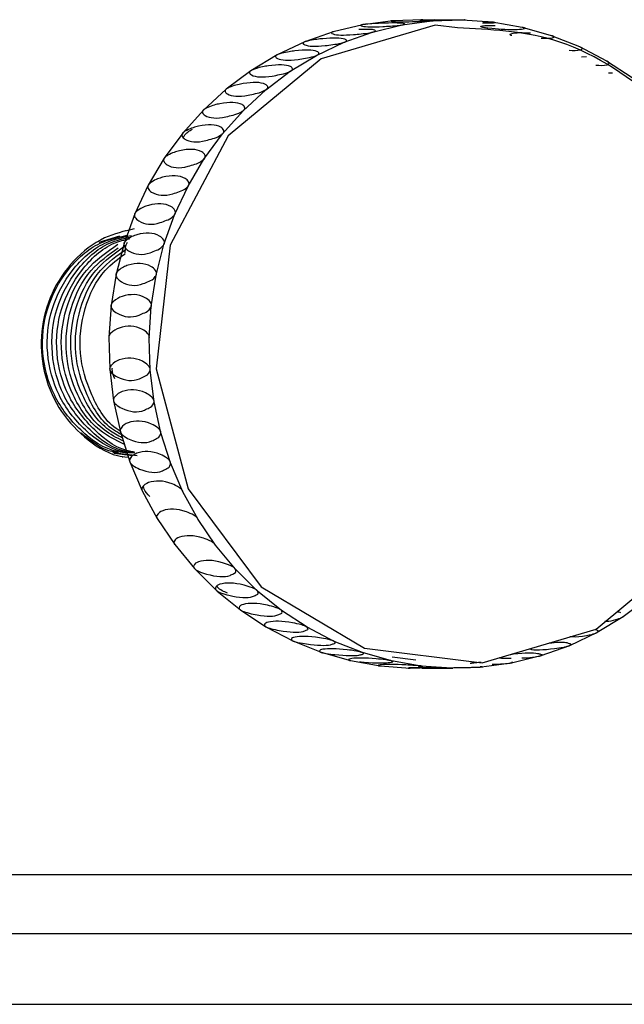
# Model space of a CAD drawing. Header units: millimetres. Extents: x 570 to 981, y 326 to 757.
# Tile 28 of 71: x 903.62 to 908.74, y 421.91 to 430.26. Entities that reach past the tile are written whole.
import ezdxf

# ---------------------------------------------------------------- set-up
doc = ezdxf.new("R2010")
doc.units = ezdxf.units.MM

msp = doc.modelspace()

# ---------------------------------------------------------------- linework, layer by layer
at = {"color": 7, "linetype": 'Continuous', "lineweight": 25}
for p, q in [((906.5231, 430.213), (906.2737, 430.1528)), ((906.7769, 430.2471), (906.5231, 430.213)), ((906.6066, 430.1505), (906.8559, 430.2115)), ((907.0327, 430.2548), (906.7769, 430.2471)), ((906.8559, 430.2115), (907.1096, 430.2464)), ((907.1096, 430.2464), (907.3653, 430.255)), ((907.3653, 430.255), (907.6207, 430.237)), ((907.6207, 430.237), (907.8731, 430.1928)), ((906.2737, 430.1528), (906.031, 430.0671)), ((906.3643, 430.064), (906.6066, 430.1505)), ((907.8731, 430.1928), (908.1202, 430.1227)), ((908.1202, 430.1227), (908.3596, 430.0274)), ((906.031, 430.0671), (905.7975, 429.9568)), ((906.1311, 429.9529), (906.3643, 430.064)), ((905.7975, 429.9568), (905.5753, 429.8228)), ((905.9094, 429.8182), (906.1311, 429.9529)), ((908.3596, 430.0274), (908.589, 429.9077)), ((908.3762, 429.9401), (908.419, 429.942)), ((908.589, 429.9077), (908.8062, 429.765)), ((905.5753, 429.8228), (905.3667, 429.6666)), ((905.7013, 429.6612), (905.9094, 429.8182)), ((908.6068, 429.8035), (908.6394, 429.8052)), ((905.3667, 429.6666), (905.1736, 429.4895)), ((905.5088, 429.4835), (905.7013, 429.6612)), ((905.1736, 429.4895), (904.9979, 429.2933)), ((905.3336, 429.2867), (905.5088, 429.4835)), ((904.9979, 429.2933), (904.8413, 429.0798)), ((905.1777, 429.0728), (905.3336, 429.2867)), ((904.8413, 429.0798), (904.7053, 428.8513)), ((905.0423, 428.8438), (905.1777, 429.0728)), ((904.7053, 428.8513), (904.5912, 428.6097)), ((904.9288, 428.6019), (905.0423, 428.8438)), ((904.5912, 428.6097), (904.5001, 428.3576)), ((904.8384, 428.3494), (904.9288, 428.6019)), ((904.511, 428.4654), (904.506, 428.4654)), ((904.2878, 428.3687), (904.4645, 428.4213)), ((904.5001, 428.3576), (904.4328, 428.0972)), ((904.7719, 428.0888), (904.8384, 428.3494)), ((904.4328, 428.0972), (904.3901, 427.8311)), ((904.7299, 427.8226), (904.7719, 428.0888)), ((904.3901, 427.8311), (904.3723, 427.5619)), ((904.7129, 427.5533), (904.7299, 427.8226)), ((904.3723, 427.5619), (904.3796, 427.2921)), ((904.721, 427.2836), (904.7129, 427.5533)), ((904.3796, 427.2921), (904.412, 427.0244)), ((904.7542, 427.016), (904.721, 427.2836)), ((904.412, 427.0244), (904.469, 426.7613)), ((904.812, 426.7531), (904.7542, 427.016)), ((904.469, 426.7613), (904.5502, 426.5054)), ((904.894, 426.4974), (904.812, 426.7531)), ((904.6115, 426.5562), (904.4044, 426.5821)), ((904.5718, 426.5562), (904.4156, 426.5758)), ((904.4861, 426.5454), (904.4911, 426.5454)), ((904.5502, 426.5054), (904.6548, 426.2592)), ((904.9994, 426.2515), (904.894, 426.4974)), ((904.6548, 426.2592), (904.7818, 426.0249)), ((905.1271, 426.0176), (904.9994, 426.2515)), ((904.7818, 426.0249), (904.9299, 425.8049)), ((905.276, 425.7981), (905.1271, 426.0176)), ((904.9299, 425.8049), (905.0978, 425.6013)), ((905.4445, 425.595), (905.276, 425.7981)), ((905.0978, 425.6013), (905.2904, 425.4101)), ((905.6311, 425.4103), (905.4445, 425.595)), ((905.2904, 425.4101), (905.4864, 425.2506)), ((905.8339, 425.2458), (905.6311, 425.4103)), ((908.9388, 425.3496), (908.7306, 425.1926)), ((905.4864, 425.2506), (905.703, 425.1072)), ((906.0511, 425.1031), (905.8339, 425.2458)), ((908.7306, 425.1926), (908.5089, 425.0579)), ((905.703, 425.1072), (905.932, 424.9869)), ((906.2804, 424.9834), (906.0511, 425.1031)), ((908.5089, 425.0579), (908.2757, 424.9468)), ((905.932, 424.9869), (906.1712, 424.8908)), ((906.5197, 424.8881), (906.2804, 424.9834)), ((908.2757, 424.9468), (908.0333, 424.8603)), ((906.1712, 424.8908), (906.4181, 424.8198)), ((906.7668, 424.818), (906.5197, 424.8881)), ((908.0333, 424.8603), (907.784, 424.7993)), ((906.4181, 424.8198), (906.6704, 424.7748)), ((906.6704, 424.7748), (906.9256, 424.756)), ((907.0192, 424.7738), (906.7668, 424.818)), ((906.9739, 424.8251), (906.7724, 424.8504)), ((907.2745, 424.7558), (907.0192, 424.7738)), ((907.784, 424.7993), (907.5303, 424.7644)), ((907.5303, 424.7644), (907.2745, 424.7558)), ((880.8574, 422.5054), (930.011, 422.5054)), ((880.8574, 421.9054), (930.011, 421.9054))]:
    msp.add_line(p, q, dxfattribs=at)
at = {"color": 8, "linetype": 'Continuous', "lineweight": 25}
for p, q in [((906.9256, 424.756), (907.0094, 424.7585)), ((884.1595, 423.0054), (921.9632, 423.0054))]:
    msp.add_line(p, q, dxfattribs=at)
at = {"color": 8, "linetype": 'Continuous', "lineweight": 25, "flags": 128}
msp.add_lwpolyline([(907.3259, 430.1857), (907.137, 430.2094), (906.1716, 429.9242), (905.3829, 429.2712), (904.8897, 428.3442), (904.7717, 427.2939), (905.043, 426.2759), (905.663, 425.4446), (906.538, 424.9267), (907.535, 424.8015), (908.5013, 425.0878), (909.2897, 425.7418), (909.2897, 425.7418)], dxfattribs=at)
at = {"color": 7, "linetype": 'Continuous', "lineweight": 25}
for points, knots in [([(906.5217, 430.213), (906.5207, 430.2128), (906.5183, 430.2123), (906.5145, 430.2114), (906.5079, 430.2094), (906.5048, 430.2049), (906.5363, 430.1946), (906.6218, 430.1922), (906.7584, 430.2019), (906.8052, 430.2047), (906.8507, 430.2108), (906.8561, 430.2115)], [0, 0, 0, 0, 0.00305, 0.007372, 0.015268, 0.049039, 0.182451, 0.718183, 0.849926, 0.982088, 1, 1, 1, 1]), ([(906.8561, 430.2115), (906.8575, 430.2117), (906.8604, 430.2121), (906.8647, 430.2129), (906.8687, 430.2137), (906.8726, 430.2146), (906.8793, 430.2166), (906.8822, 430.2206), (906.8493, 430.2289), (906.7434, 430.2289), (906.6091, 430.2224), (906.5522, 430.2171), (906.54, 430.2157), (906.5329, 430.2148), (906.5266, 430.2139), (906.5234, 430.2133), (906.5219, 430.213), (906.5217, 430.213)], [0, 0, 0, 0, 0.003996, 0.008036, 0.011493, 0.015793, 0.023727, 0.058284, 0.194798, 0.743421, 0.947931, 0.972934, 0.981981, 0.991717, 0.995601, 0.999526, 1, 1, 1, 1]), ([(906.7755, 430.2471), (906.7745, 430.247), (906.772, 430.2468), (906.7683, 430.2464), (906.7615, 430.2455), (906.758, 430.2434), (906.7888, 430.2381), (906.8741, 430.2368), (907.0115, 430.2418), (907.0585, 430.2433), (907.1044, 430.2461), (907.1098, 430.2464)], [0, 0, 0, 0, 0.00305, 0.007371, 0.015268, 0.049038, 0.18245, 0.718183, 0.849926, 0.982088, 1, 1, 1, 1]), ([(907.1098, 430.2464), (907.1113, 430.2465), (907.1141, 430.2467), (907.1186, 430.2471), (907.1226, 430.2474), (907.1265, 430.2478), (907.1333, 430.2487), (907.1364, 430.2503), (907.1154, 430.2527), (907.0478, 430.2522), (906.9987, 430.2519)], [0, 0, 0, 0, 0.00718, 0.01444, 0.020652, 0.02838, 0.042635, 0.104733, 0.350038, 1, 1, 1, 1]), ([(907.0313, 430.2548), (907.0303, 430.2548), (907.0278, 430.2549), (907.024, 430.255), (907.0172, 430.2552), (907.0137, 430.2554), (907.0442, 430.2553), (907.1295, 430.2552), (907.267, 430.2554), (907.3141, 430.2556), (907.3601, 430.255), (907.3656, 430.255)], [0, 0, 0, 0, 0.003048, 0.00737, 0.015267, 0.049037, 0.182449, 0.718183, 0.849925, 0.982088, 1, 1, 1, 1]), ([(907.3656, 430.255), (907.367, 430.255), (907.3699, 430.2549), (907.3743, 430.2548), (907.3783, 430.2547), (907.3823, 430.2546), (907.3891, 430.2543), (907.3924, 430.2536), (907.3587, 430.2513), (907.2791, 430.2506), (907.1534, 430.2527), (907.1336, 430.2531)], [0, 0, 0, 0, 0.0047221, 0.0094967, 0.0135824, 0.018665, 0.0280405, 0.0688818, 0.2302158, 0.8785907, 1, 1, 1, 1]), ([(907.5388, 430.191), (907.5378, 430.1912), (907.5354, 430.1918), (907.5317, 430.1929), (907.5252, 430.1953), (907.5223, 430.2002), (907.5416, 430.2081), (907.6021, 430.207), (907.6454, 430.2062)], [0, 0, 0, 0, 0.005853, 0.014192, 0.029428, 0.094586, 0.351997, 1, 1, 1, 1]), ([(907.6209, 430.237), (907.6223, 430.2369), (907.6252, 430.2366), (907.6296, 430.2361), (907.6336, 430.2356), (907.6375, 430.235), (907.6443, 430.2335), (907.6472, 430.2304), (907.6305, 430.2251), (907.5755, 430.2259), (907.5388, 430.2265)], [0, 0, 0, 0, 0.008518, 0.01713, 0.024499, 0.033667, 0.050578, 0.124245, 0.41525, 1, 1, 1, 1]), ([(907.5447, 430.2414), (907.5611, 430.241), (907.5804, 430.2404), (907.6154, 430.2375), (907.6209, 430.237)], [0, 0, 0, 0, 0.842928, 1, 1, 1, 1]), ([(906.2723, 430.1528), (906.2713, 430.1525), (906.2689, 430.1518), (906.2653, 430.1504), (906.2589, 430.1473), (906.2563, 430.1405), (906.289, 430.1252), (906.3748, 430.1216), (906.5103, 430.1361), (906.5568, 430.1401), (906.6015, 430.1494), (906.6069, 430.1505)], [0, 0, 0, 0, 0.003055, 0.007377, 0.015273, 0.049043, 0.182455, 0.718185, 0.849926, 0.982088, 1, 1, 1, 1]), ([(906.6069, 430.1505), (906.6082, 430.1508), (906.611, 430.1515), (906.6153, 430.1527), (906.6192, 430.1539), (906.623, 430.1552), (906.6294, 430.1584), (906.6317, 430.1648), (906.609, 430.1757), (906.5406, 430.1735), (906.4906, 430.172)], [0, 0, 0, 0, 0.007081, 0.014241, 0.020367, 0.027989, 0.042047, 0.10329, 0.345214, 1, 1, 1, 1]), ([(909.2897, 425.7418), (909.479, 426.0379), (909.8575, 426.6301), (909.9621, 427.7225), (909.6893, 428.7663), (909.0517, 429.6121), (908.2114, 430.1437), (907.5996, 430.1727), (907.3259, 430.1857)], [0, 0, 0, 0, 0.1720086, 0.34401, 0.5161001, 0.6883702, 0.8605777, 1, 1, 1, 1]), ([(907.8733, 430.1928), (907.8747, 430.1926), (907.8775, 430.192), (907.8819, 430.1911), (907.8858, 430.1901), (907.8896, 430.189), (907.8962, 430.1865), (907.8989, 430.1809), (907.8651, 430.168), (907.7591, 430.1674), (907.6257, 430.1784), (907.5691, 430.1857), (907.557, 430.1875), (907.5499, 430.1887), (907.5437, 430.1899), (907.5406, 430.1906), (907.539, 430.1909), (907.5388, 430.191)], [0, 0, 0, 0, 0.003996, 0.008036, 0.011493, 0.015793, 0.023726, 0.058284, 0.194794, 0.743409, 0.947916, 0.972918, 0.981965, 0.991701, 0.995585, 0.999509, 1, 1, 1, 1]), ([(907.7857, 430.1201), (907.7848, 430.1204), (907.7824, 430.1212), (907.7788, 430.1228), (907.7726, 430.1263), (907.7701, 430.1335), (907.7989, 430.1484), (907.8808, 430.1459), (907.9453, 430.1439)], [0, 0, 0, 0, 0.004473, 0.010856, 0.02252, 0.072401, 0.269457, 1, 1, 1, 1]), ([(908.1204, 430.1227), (908.1218, 430.1223), (908.1245, 430.1216), (908.1288, 430.1202), (908.1326, 430.1189), (908.1363, 430.1172), (908.1426, 430.1136), (908.1445, 430.1057), (908.1262, 430.0933), (908.0715, 430.0953), (908.035, 430.0967)], [0, 0, 0, 0, 0.008526, 0.017147, 0.024525, 0.033702, 0.05063, 0.124374, 0.415682, 1, 1, 1, 1]), ([(906.0297, 430.0671), (906.0287, 430.0667), (906.0264, 430.0657), (906.0229, 430.0639), (906.0169, 430.0597), (906.015, 430.0507), (906.0493, 430.0305), (906.1355, 430.0259), (906.2695, 430.0448), (906.3155, 430.0501), (906.3593, 430.0625), (906.3645, 430.064)], [0, 0, 0, 0, 0.003059, 0.007381, 0.015277, 0.049047, 0.182458, 0.718186, 0.849927, 0.982089, 1, 1, 1, 1]), ([(906.3645, 430.064), (906.3658, 430.0645), (906.3685, 430.0653), (906.3727, 430.0669), (906.3764, 430.0685), (906.38, 430.0704), (906.3862, 430.0746), (906.3879, 430.0834), (906.3525, 430.102), (906.2466, 430.1022), (906.1143, 430.0872), (906.0589, 430.0757), (906.0472, 430.0728), (906.0403, 430.0709), (906.0343, 430.0689), (906.0313, 430.0678), (906.0298, 430.0672), (906.0297, 430.0671)], [0, 0, 0, 0, 0.003996, 0.008036, 0.011493, 0.015794, 0.023727, 0.058285, 0.194799, 0.743428, 0.94794, 0.972943, 0.98199, 0.991726, 0.99561, 0.999534, 1, 1, 1, 1]), ([(905.7962, 429.9568), (905.7952, 429.9563), (905.793, 429.955), (905.7897, 429.9528), (905.7841, 429.9476), (905.7832, 429.9364), (905.8196, 429.9116), (905.9063, 429.9059), (906.0383, 429.9292), (906.0838, 429.9356), (906.1262, 429.9511), (906.1313, 429.9529)], [0, 0, 0, 0, 0.003063, 0.007385, 0.015282, 0.049052, 0.182462, 0.718187, 0.849928, 0.982089, 1, 1, 1, 1]), ([(906.1313, 429.9529), (906.1326, 429.9534), (906.1352, 429.9546), (906.1392, 429.9565), (906.1428, 429.9585), (906.1462, 429.9609), (906.1519, 429.9661), (906.1527, 429.9771), (906.1153, 430.0006), (906.0094, 430.001), (905.8787, 429.9819), (905.8245, 429.9675), (905.8131, 429.9639), (905.8064, 429.9615), (905.8006, 429.959), (905.7977, 429.9576), (905.7963, 429.9569), (905.7962, 429.9568)], [0, 0, 0, 0, 0.003996, 0.008036, 0.011493, 0.015794, 0.023727, 0.058285, 0.1948, 0.743431, 0.947944, 0.972947, 0.981995, 0.99173, 0.995615, 0.999539, 1, 1, 1, 1]), ([(908.3598, 430.0274), (908.3611, 430.0269), (908.3638, 430.0259), (908.3679, 430.0242), (908.3716, 430.0224), (908.3751, 430.0203), (908.381, 430.0155), (908.382, 430.0055), (908.3625, 429.9897), (908.3082, 429.9923), (908.2721, 429.994)], [0, 0, 0, 0, 0.008549, 0.017194, 0.024591, 0.033793, 0.050767, 0.12471, 0.416804, 1, 1, 1, 1]), ([(905.9096, 429.8182), (905.9108, 429.8189), (905.9133, 429.8202), (905.9171, 429.8225), (905.9205, 429.8249), (905.9237, 429.8277), (905.9288, 429.8339), (905.9285, 429.847), (905.8887, 429.8752), (905.7827, 429.8758), (905.654, 429.8528), (905.6013, 429.8356), (905.5902, 429.8313), (905.5838, 429.8284), (905.5782, 429.8255), (905.5755, 429.8238), (905.5742, 429.8229), (905.574, 429.8228)], [0, 0, 0, 0, 0.003996, 0.008036, 0.011493, 0.015794, 0.023727, 0.058285, 0.194801, 0.743433, 0.947946, 0.972949, 0.981997, 0.991732, 0.995617, 0.999541, 1, 1, 1, 1]), ([(908.5892, 429.9077), (908.5904, 429.9071), (908.593, 429.906), (908.597, 429.9039), (908.6004, 429.9017), (908.6037, 429.8991), (908.6092, 429.8934), (908.6091, 429.8811), (908.5881, 429.8622), (908.5343, 429.8653), (908.4985, 429.8673)], [0, 0, 0, 0, 0.008578, 0.017251, 0.024673, 0.033906, 0.050937, 0.125126, 0.418195, 1, 1, 1, 1]), ([(905.574, 429.8228), (905.5732, 429.8222), (905.5711, 429.8208), (905.568, 429.8181), (905.563, 429.8119), (905.5631, 429.7986), (905.6021, 429.7694), (905.6893, 429.7628), (905.819, 429.7902), (905.8638, 429.7977), (905.9047, 429.816), (905.9096, 429.8182)], [0, 0, 0, 0, 0.003066, 0.007387, 0.015284, 0.049054, 0.182464, 0.718188, 0.849928, 0.982089, 1, 1, 1, 1]), ([(905.7014, 429.6612), (905.7026, 429.662), (905.705, 429.6635), (905.7085, 429.6662), (905.7116, 429.6689), (905.7146, 429.6721), (905.7191, 429.6793), (905.7174, 429.6944), (905.6748, 429.727), (905.5688, 429.7277), (905.4424, 429.7011), (905.3914, 429.6812), (905.3808, 429.6762), (905.3746, 429.673), (905.3693, 429.6696), (905.3668, 429.6677), (905.3655, 429.6667), (905.3654, 429.6666)], [0, 0, 0, 0, 0.003996, 0.008036, 0.011493, 0.015794, 0.023727, 0.058285, 0.1948, 0.743432, 0.947945, 0.972948, 0.981996, 0.991731, 0.995616, 0.99954, 1, 1, 1, 1]), ([(905.3654, 429.6666), (905.3646, 429.6659), (905.3627, 429.6642), (905.3599, 429.6611), (905.3554, 429.654), (905.357, 429.6388), (905.3988, 429.6055), (905.4867, 429.5979), (905.6136, 429.6292), (905.6577, 429.6377), (905.6968, 429.6587), (905.7014, 429.6612)], [0, 0, 0, 0, 0.003065, 0.007386, 0.015283, 0.049053, 0.182463, 0.718188, 0.849928, 0.982089, 1, 1, 1, 1]), ([(905.5089, 429.4835), (905.51, 429.4844), (905.5122, 429.486), (905.5155, 429.489), (905.5183, 429.4921), (905.5209, 429.4957), (905.5247, 429.5038), (905.5216, 429.5207), (905.4758, 429.5574), (905.3697, 429.5582), (905.2459, 429.5282), (905.1969, 429.5059), (905.1867, 429.5003), (905.1809, 429.4966), (905.176, 429.4928), (905.1736, 429.4907), (905.1725, 429.4896), (905.1723, 429.4895)], [0, 0, 0, 0, 0.003996, 0.008036, 0.011493, 0.015794, 0.023727, 0.058285, 0.1948, 0.743431, 0.947943, 0.972947, 0.981994, 0.99173, 0.995614, 0.999539, 1, 1, 1, 1]), ([(905.1723, 429.4895), (905.1716, 429.4887), (905.1698, 429.4868), (905.1673, 429.4833), (905.1636, 429.4754), (905.1666, 429.4585), (905.2118, 429.4213), (905.3004, 429.4129), (905.4242, 429.4477), (905.4675, 429.4572), (905.5044, 429.4807), (905.5089, 429.4835)], [0, 0, 0, 0, 0.003063, 0.007385, 0.015281, 0.049051, 0.182461, 0.718187, 0.849928, 0.982089, 1, 1, 1, 1]), ([(905.3337, 429.2867), (905.3348, 429.2877), (905.3368, 429.2895), (905.3398, 429.2928), (905.3424, 429.2962), (905.3446, 429.3001), (905.3476, 429.309), (905.3429, 429.3276), (905.2934, 429.368), (905.1873, 429.369), (905.0664, 429.3358), (905.0196, 429.3113), (905.01, 429.3052), (905.0045, 429.3011), (904.9999, 429.297), (904.9978, 429.2946), (904.9967, 429.2934), (904.9966, 429.2933)], [0, 0, 0, 0, 0.003996, 0.008036, 0.011493, 0.015794, 0.023727, 0.058285, 0.1948, 0.743431, 0.947944, 0.972947, 0.981994, 0.99173, 0.995614, 0.999539, 1, 1, 1, 1]), ([(904.9966, 429.2933), (904.996, 429.2924), (904.9944, 429.2903), (904.9923, 429.2865), (904.9893, 429.2778), (904.9939, 429.2593), (905.0427, 429.2187), (905.1322, 429.2095), (905.2526, 429.2476), (905.2949, 429.2579), (905.3296, 429.2837), (905.3337, 429.2867)], [0, 0, 0, 0, 0.003063, 0.007385, 0.015282, 0.049051, 0.182462, 0.718187, 0.849928, 0.982089, 1, 1, 1, 1]), ([(905.0031, 429.2573), (905.0051, 429.2613), (905.0212, 429.2934), (905.0526, 429.3116), (905.0801, 429.3277)], [0, 0, 0, 0, 0.1237078, 1, 1, 1, 1]), ([(905.1778, 429.0728), (905.1787, 429.0738), (905.1806, 429.0758), (905.1833, 429.0793), (905.1855, 429.083), (905.1873, 429.0872), (905.1895, 429.0968), (905.1829, 429.1169), (905.1296, 429.1607), (905.0233, 429.1618), (904.9057, 429.1258), (904.8612, 429.0994), (904.8522, 429.0927), (904.8471, 429.0883), (904.843, 429.0839), (904.841, 429.0813), (904.8401, 429.08), (904.84, 429.0799)], [0, 0, 0, 0, 0.003996, 0.008036, 0.011493, 0.015794, 0.023727, 0.058285, 0.1948, 0.743431, 0.947944, 0.972947, 0.981995, 0.99173, 0.995615, 0.999539, 1, 1, 1, 1]), ([(904.84, 429.0799), (904.8394, 429.0789), (904.8381, 429.0767), (904.8363, 429.0726), (904.8342, 429.0632), (904.8406, 429.0432), (904.8933, 428.9996), (904.9836, 428.9897), (905.1004, 429.0306), (905.1418, 429.0417), (905.1739, 429.0695), (905.1778, 429.0728)], [0, 0, 0, 0, 0.003064, 0.007385, 0.015282, 0.049052, 0.182462, 0.718187, 0.849928, 0.982089, 1, 1, 1, 1]), ([(905.0424, 428.8438), (905.0433, 428.8448), (905.0449, 428.847), (905.0473, 428.8507), (905.0492, 428.8546), (905.0506, 428.8591), (905.0518, 428.8693), (905.0433, 428.8907), (904.9858, 428.9375), (904.8794, 428.9386), (904.7652, 428.9002), (904.7233, 428.872), (904.7149, 428.865), (904.7103, 428.8603), (904.7066, 428.8555), (904.7048, 428.8529), (904.7041, 428.8514), (904.704, 428.8513)], [0, 0, 0, 0, 0.003996, 0.008036, 0.011493, 0.015794, 0.023727, 0.058285, 0.1948, 0.74343, 0.947942, 0.972946, 0.981993, 0.991729, 0.995613, 0.999537, 1, 1, 1, 1]), ([(904.704, 428.8513), (904.7035, 428.8503), (904.7023, 428.8479), (904.701, 428.8436), (904.6997, 428.8336), (904.7081, 428.8123), (904.765, 428.7661), (904.8563, 428.7556), (904.9691, 428.799), (905.0094, 428.8108), (905.0389, 428.8403), (905.0424, 428.8438)], [0, 0, 0, 0, 0.003062, 0.007384, 0.01528, 0.04905, 0.182461, 0.718187, 0.849927, 0.982089, 1, 1, 1, 1]), ([(904.929, 428.6019), (904.9297, 428.603), (904.9312, 428.6052), (904.9332, 428.6092), (904.9347, 428.6132), (904.9357, 428.618), (904.936, 428.6287), (904.9254, 428.6512), (904.8634, 428.7004), (904.7569, 428.7017), (904.6464, 428.6612), (904.6072, 428.6315), (904.5995, 428.6241), (904.5953, 428.6192), (904.592, 428.6142), (904.5906, 428.6114), (904.5899, 428.6099), (904.5899, 428.6097)], [0, 0, 0, 0, 0.003996, 0.008036, 0.011493, 0.015794, 0.023727, 0.058285, 0.1948, 0.74343, 0.947942, 0.972945, 0.981993, 0.991728, 0.995613, 0.999537, 1, 1, 1, 1]), ([(904.5899, 428.6097), (904.5895, 428.6087), (904.5885, 428.6062), (904.5876, 428.6016), (904.5873, 428.5912), (904.5977, 428.5689), (904.659, 428.5204), (904.7513, 428.5095), (904.86, 428.5549), (904.8991, 428.5672), (904.9258, 428.5982), (904.929, 428.6019)], [0, 0, 0, 0, 0.003061, 0.007383, 0.01528, 0.04905, 0.18246, 0.718187, 0.849927, 0.982089, 1, 1, 1, 1]), ([(904.5855, 428.4814), (904.5002, 428.4613), (904.3102, 428.4165), (904.0625, 428.2206), (903.8737, 427.9432), (903.7847, 427.613), (903.8054, 427.2722), (903.9328, 426.9553), (904.1541, 426.7089), (904.3671, 426.5666), (904.5006, 426.5484), (904.5283, 426.5447)], [0, 0, 0, 0, 0.1009436, 0.2247173, 0.3485623, 0.4724085, 0.5961837, 0.7199266, 0.8437262, 0.9675831, 1, 1, 1, 1]), ([(904.8386, 428.3494), (904.8392, 428.3505), (904.8405, 428.3529), (904.8422, 428.357), (904.8432, 428.3612), (904.8438, 428.3661), (904.8431, 428.3772), (904.8304, 428.4006), (904.7636, 428.4519), (904.657, 428.4532), (904.5504, 428.411), (904.514, 428.3802), (904.507, 428.3725), (904.5033, 428.3674), (904.5005, 428.3622), (904.4993, 428.3593), (904.4988, 428.3577), (904.4987, 428.3576)], [0, 0, 0, 0, 0.003996, 0.008036, 0.011493, 0.015794, 0.023727, 0.058285, 0.1948, 0.743432, 0.947944, 0.972947, 0.981995, 0.99173, 0.995615, 0.999539, 1, 1, 1, 1]), ([(904.526, 426.5818), (904.5001, 426.5842), (904.3539, 426.5979), (904.1187, 426.7642), (903.8899, 427.0573), (903.7893, 427.4298), (903.8289, 427.8112), (904.0066, 428.142), (904.2542, 428.3676), (904.4475, 428.4104), (904.5254, 428.4276)], [0, 0, 0, 0, 0.031492, 0.178068, 0.324644, 0.466674, 0.614527, 0.758614, 0.902701, 1, 1, 1, 1]), ([(904.5909, 426.5787), (904.5565, 426.5816), (904.4016, 426.5948), (904.1582, 426.7633), (903.9297, 427.0575), (903.829, 427.4297), (903.8686, 427.8112), (904.0463, 428.142), (904.2928, 428.3669), (904.4849, 428.4096), (904.5616, 428.4266)], [0, 0, 0, 0, 0.04142, 0.186719, 0.332019, 0.472812, 0.619377, 0.762209, 0.905041, 1, 1, 1, 1]), ([(904.5895, 426.5838), (904.569, 426.5859), (904.4283, 426.5997), (904.1983, 426.7648), (903.9693, 427.0571), (903.8688, 427.4297), (903.9083, 427.8115), (904.0864, 428.141), (904.3185, 428.358), (904.4938, 428.3986), (904.5541, 428.4125)], [0, 0, 0, 0, 0.025705, 0.176534, 0.327364, 0.473516, 0.625659, 0.773927, 0.922196, 1, 1, 1, 1]), ([(904.5881, 426.589), (904.5815, 426.5898), (904.455, 426.6044), (904.2384, 426.7666), (904.0089, 427.0567), (903.9086, 427.4298), (903.9479, 427.8117), (904.1266, 428.1399), (904.3441, 428.3491), (904.5026, 428.3878), (904.5466, 428.3985)], [0, 0, 0, 0, 0.008746, 0.165543, 0.322341, 0.474275, 0.632438, 0.786573, 0.940708, 1, 1, 1, 1]), ([(904.5106, 428.2766), (904.5102, 428.3005), (904.5097, 428.3334), (904.526, 428.3606), (904.5305, 428.3681)], [0, 0, 0, 0, 0.724915, 1, 1, 1, 1]), ([(904.5036, 426.6524), (904.4299, 426.6889), (904.2462, 426.7799), (904.0507, 427.0622), (903.9474, 427.4291), (903.9891, 427.8089), (904.1597, 428.1482), (904.3531, 428.2853), (904.4483, 428.3528)], [0, 0, 0, 0, 0.119936, 0.299048, 0.472604, 0.653275, 0.829345, 1, 1, 1, 1]), ([(904.4945, 426.6809), (904.4382, 426.7095), (904.2726, 426.7936), (904.0911, 427.063), (903.9868, 427.4289), (904.0293, 427.8084), (904.1901, 428.1344), (904.3692, 428.263), (904.4506, 428.3214)], [0, 0, 0, 0, 0.09729, 0.286162, 0.469177, 0.659695, 0.84536, 1, 1, 1, 1]), ([(904.4855, 426.7094), (904.4464, 426.7299), (904.2988, 426.8071), (904.1315, 427.0642), (904.0265, 427.4285), (904.0687, 427.8089), (904.2368, 428.1447), (904.4266, 428.2796), (904.5183, 428.3449)], [0, 0, 0, 0, 0.068815, 0.259651, 0.444568, 0.637066, 0.824662, 1, 1, 1, 1]), ([(904.4764, 426.738), (904.4543, 426.75), (904.3248, 426.8204), (904.1723, 427.0656), (904.0658, 427.4283), (904.1091, 427.8084), (904.2656, 428.1285), (904.4386, 428.2535), (904.5142, 428.308)], [0, 0, 0, 0, 0.041816, 0.244722, 0.441335, 0.646008, 0.845469, 1, 1, 1, 1]), ([(904.4987, 428.3576), (904.4984, 428.3565), (904.4977, 428.3539), (904.4972, 428.3491), (904.4979, 428.3383), (904.5104, 428.3152), (904.5763, 428.265), (904.6696, 428.2537), (904.774, 428.3007), (904.812, 428.3134), (904.8358, 428.3456), (904.8386, 428.3494)], [0, 0, 0, 0, 0.003064, 0.007386, 0.015282, 0.049052, 0.182462, 0.718187, 0.849928, 0.982089, 1, 1, 1, 1]), ([(904.4667, 426.7668), (904.4615, 426.7698), (904.3504, 426.8335), (904.2135, 427.0676), (904.1049, 427.4279), (904.1496, 427.8078), (904.2942, 428.1124), (904.4505, 428.2274), (904.51, 428.2712)], [0, 0, 0, 0, 0.010724, 0.227428, 0.437411, 0.656002, 0.869026, 1, 1, 1, 1]), ([(904.7721, 428.0888), (904.7727, 428.09), (904.7737, 428.0924), (904.775, 428.0966), (904.7756, 428.1009), (904.7758, 428.106), (904.7739, 428.1174), (904.759, 428.1414), (904.6875, 428.1942), (904.5807, 428.1956), (904.4781, 428.1521), (904.4446, 428.1205), (904.4383, 428.1125), (904.4351, 428.1073), (904.4328, 428.1019), (904.4319, 428.0989), (904.4315, 428.0973), (904.4315, 428.0972)], [0, 0, 0, 0, 0.003996, 0.008036, 0.011493, 0.015794, 0.023727, 0.058285, 0.194799, 0.743427, 0.947938, 0.972941, 0.981989, 0.991724, 0.995609, 0.999533, 1, 1, 1, 1]), ([(904.4315, 428.0972), (904.4313, 428.0961), (904.4308, 428.0934), (904.4307, 428.0885), (904.4325, 428.0774), (904.4472, 428.0537), (904.5178, 428.0023), (904.6122, 427.9907), (904.7121, 428.0388), (904.7489, 428.0519), (904.7697, 428.0849), (904.7721, 428.0888)], [0, 0, 0, 0, 0.003058, 0.007379, 0.015276, 0.049046, 0.182457, 0.718186, 0.849927, 0.982089, 1, 1, 1, 1]), ([(904.7302, 427.8226), (904.7306, 427.8238), (904.7314, 427.8262), (904.7323, 427.8305), (904.7326, 427.8349), (904.7322, 427.84), (904.7293, 427.8516), (904.7122, 427.8761), (904.6356, 427.9299), (904.5287, 427.9314), (904.4302, 427.887), (904.3997, 427.8548), (904.3942, 427.8467), (904.3914, 427.8414), (904.3896, 427.8359), (904.389, 427.8329), (904.3888, 427.8313), (904.3887, 427.8311)], [0, 0, 0, 0, 0.003996, 0.008036, 0.011493, 0.015794, 0.023727, 0.058285, 0.1948, 0.74343, 0.947942, 0.972945, 0.981993, 0.991728, 0.995613, 0.999537, 1, 1, 1, 1]), ([(904.3887, 427.8311), (904.3887, 427.83), (904.3884, 427.8273), (904.3888, 427.8223), (904.3916, 427.811), (904.4085, 427.7869), (904.484, 427.7347), (904.5794, 427.723), (904.6749, 427.7719), (904.7105, 427.7851), (904.7281, 427.8186), (904.7302, 427.8226)], [0, 0, 0, 0, 0.003062, 0.007384, 0.01528, 0.04905, 0.18246, 0.718187, 0.849927, 0.982089, 1, 1, 1, 1]), ([(904.7132, 427.5533), (904.7135, 427.5545), (904.7141, 427.5569), (904.7145, 427.5612), (904.7144, 427.5657), (904.7136, 427.5709), (904.7096, 427.5826), (904.6901, 427.6073), (904.6086, 427.6616), (904.5016, 427.663), (904.4072, 427.6182), (904.3796, 427.5857), (904.3749, 427.5776), (904.3726, 427.5722), (904.3713, 427.5668), (904.371, 427.5637), (904.3709, 427.562), (904.3709, 427.5619)], [0, 0, 0, 0, 0.003996, 0.008036, 0.011493, 0.015794, 0.023727, 0.058285, 0.194801, 0.743434, 0.947947, 0.97295, 0.981998, 0.991733, 0.995618, 0.999542, 1, 1, 1, 1]), ([(904.7213, 427.2836), (904.7215, 427.2848), (904.7219, 427.2872), (904.7219, 427.2915), (904.7213, 427.2959), (904.72, 427.3011), (904.715, 427.3128), (904.6932, 427.3374), (904.6066, 427.3917), (904.4994, 427.3932), (904.4092, 427.3483), (904.3847, 427.3159), (904.3808, 427.3078), (904.379, 427.3025), (904.3782, 427.297), (904.3781, 427.2939), (904.3782, 427.2923), (904.3782, 427.2921)], [0, 0, 0, 0, 0.003996, 0.008036, 0.011493, 0.015794, 0.023727, 0.058285, 0.194801, 0.743434, 0.947947, 0.972951, 0.981998, 0.991734, 0.995618, 0.999543, 1, 1, 1, 1]), ([(904.3782, 427.2921), (904.3784, 427.291), (904.3787, 427.2883), (904.38, 427.2833), (904.3849, 427.2719), (904.4063, 427.2478), (904.4915, 427.1957), (904.5891, 427.184), (904.6755, 427.2328), (904.7086, 427.2459), (904.7199, 427.2795), (904.7213, 427.2836)], [0, 0, 0, 0, 0.003067, 0.007389, 0.015285, 0.049055, 0.182465, 0.718188, 0.849928, 0.982089, 1, 1, 1, 1]), ([(904.4224, 427.2101), (904.4102, 427.2376), (904.3966, 427.2683), (904.4008, 427.3004), (904.4013, 427.3038)], [0, 0, 0, 0, 0.894533, 1, 1, 1, 1]), ([(904.7544, 427.016), (904.7545, 427.0172), (904.7546, 427.0195), (904.7543, 427.0238), (904.7533, 427.0282), (904.7515, 427.0333), (904.7454, 427.0448), (904.7214, 427.0692), (904.6297, 427.1229), (904.5224, 427.1244), (904.4364, 427.0799), (904.4149, 427.0479), (904.4116, 427.0399), (904.4103, 427.0346), (904.4101, 427.0292), (904.4103, 427.0262), (904.4106, 427.0246), (904.4106, 427.0244)], [0, 0, 0, 0, 0.003996, 0.008036, 0.011493, 0.015794, 0.023727, 0.058286, 0.194801, 0.743435, 0.947949, 0.972952, 0.982, 0.991735, 0.99562, 0.999544, 1, 1, 1, 1]), ([(904.4106, 427.0244), (904.4108, 427.0233), (904.4114, 427.0206), (904.4131, 427.0157), (904.4191, 427.0045), (904.4427, 426.9807), (904.5327, 426.9293), (904.6315, 426.9178), (904.7133, 426.9659), (904.7452, 426.9788), (904.7534, 427.012), (904.7544, 427.016)], [0, 0, 0, 0, 0.003069, 0.00739, 0.015287, 0.049056, 0.182466, 0.718189, 0.849928, 0.982089, 1, 1, 1, 1]), ([(904.8122, 426.7531), (904.8122, 426.7542), (904.8122, 426.7566), (904.8114, 426.7607), (904.81, 426.765), (904.8078, 426.77), (904.8006, 426.7813), (904.7743, 426.8051), (904.6777, 426.8578), (904.5703, 426.8593), (904.4883, 426.8157), (904.4698, 426.7843), (904.4673, 426.7765), (904.4665, 426.7713), (904.4667, 426.766), (904.4672, 426.7631), (904.4676, 426.7615), (904.4676, 426.7613)], [0, 0, 0, 0, 0.003996, 0.008036, 0.011493, 0.015794, 0.023727, 0.058286, 0.194802, 0.74344, 0.947955, 0.972958, 0.982006, 0.991741, 0.995626, 0.99955, 1, 1, 1, 1]), ([(904.4532, 426.586), (904.4384, 426.5875), (904.3194, 426.5994), (904.2215, 426.6804), (904.1358, 426.7513)], [0, 0, 0, 0, 0.123966, 1, 1, 1, 1]), ([(904.4676, 426.7613), (904.468, 426.7602), (904.4688, 426.7576), (904.471, 426.7528), (904.478, 426.7418), (904.5038, 426.7186), (904.5986, 426.6685), (904.6984, 426.6573), (904.7758, 426.7042), (904.8064, 426.7168), (904.8116, 426.7492), (904.8122, 426.7531)], [0, 0, 0, 0, 0.003075, 0.007397, 0.015293, 0.049063, 0.182471, 0.718191, 0.849929, 0.982089, 1, 1, 1, 1]), ([(904.8942, 426.4974), (904.8941, 426.4986), (904.8938, 426.5008), (904.8927, 426.5048), (904.8909, 426.509), (904.8882, 426.5138), (904.88, 426.5247), (904.8515, 426.5478), (904.7501, 426.5989), (904.6425, 426.6004), (904.5646, 426.5581), (904.5489, 426.5277), (904.5471, 426.5201), (904.5468, 426.5151), (904.5475, 426.51), (904.5483, 426.5071), (904.5488, 426.5056), (904.5489, 426.5054)], [0, 0, 0, 0, 0.003996, 0.008036, 0.011493, 0.015794, 0.023727, 0.058286, 0.194804, 0.743446, 0.947963, 0.972966, 0.982014, 0.99175, 0.995634, 0.999559, 1, 1, 1, 1]), ([(904.5489, 426.5054), (904.5493, 426.5044), (904.5503, 426.5018), (904.553, 426.4972), (904.561, 426.4866), (904.589, 426.4641), (904.6883, 426.4157), (904.7891, 426.4049), (904.8622, 426.4502), (904.8918, 426.4623), (904.894, 426.4937), (904.8942, 426.4974)], [0, 0, 0, 0, 0.003083, 0.007405, 0.015301, 0.049071, 0.182478, 0.718193, 0.849931, 0.982089, 1, 1, 1, 1]), ([(904.9996, 426.2515), (904.9994, 426.2526), (904.9989, 426.2547), (904.9974, 426.2586), (904.9953, 426.2625), (904.9921, 426.2672), (904.9829, 426.2776), (904.9523, 426.2997), (904.8462, 426.3487), (904.7385, 426.3502), (904.6644, 426.3096), (904.6515, 426.2805), (904.6504, 426.2732), (904.6505, 426.2684), (904.6517, 426.2635), (904.6527, 426.2608), (904.6534, 426.2593), (904.6535, 426.2592)], [0, 0, 0, 0, 0.003996, 0.008036, 0.011493, 0.015794, 0.023727, 0.058287, 0.194805, 0.743451, 0.947968, 0.972972, 0.98202, 0.991755, 0.99564, 0.999565, 1, 1, 1, 1]), ([(904.7179, 426.2131), (904.6993, 426.2318), (904.6752, 426.256), (904.6678, 426.2891), (904.6662, 426.2965)], [0, 0, 0, 0, 0.773806, 1, 1, 1, 1]), ([(905.1273, 426.0176), (905.127, 426.0187), (905.1263, 426.0207), (905.1245, 426.0243), (905.122, 426.0281), (905.1184, 426.0325), (905.1082, 426.0423), (905.0756, 426.0633), (904.9651, 426.1097), (904.8572, 426.1112), (904.7868, 426.0726), (904.7766, 426.045), (904.7762, 426.0381), (904.7767, 426.0336), (904.7783, 426.029), (904.7796, 426.0264), (904.7804, 426.025), (904.7805, 426.0249)], [0, 0, 0, 0, 0.003996, 0.008036, 0.011493, 0.015794, 0.023727, 0.058285, 0.194799, 0.743428, 0.94794, 0.972943, 0.98199, 0.991726, 0.99561, 0.999535, 1, 1, 1, 1]), ([(905.2761, 425.7981), (905.2757, 425.7991), (905.2748, 425.801), (905.2727, 425.8043), (905.2698, 425.8078), (905.2659, 425.8119), (905.2548, 425.8212), (905.2203, 425.8407), (905.1056, 425.8842), (904.9976, 425.8855), (904.9307, 425.8494), (904.9229, 425.8237), (904.9231, 425.8172), (904.9241, 425.813), (904.9261, 425.8087), (904.9276, 425.8063), (904.9286, 425.805), (904.9287, 425.8049)], [0, 0, 0, 0, 0.003996, 0.008036, 0.011494, 0.015795, 0.023728, 0.058289, 0.194812, 0.743477, 0.948002, 0.973007, 0.982055, 0.991791, 0.995676, 0.999601, 1, 1, 1, 1]), ([(905.4446, 425.595), (905.4441, 425.5959), (905.4431, 425.5976), (905.4406, 425.6007), (905.4375, 425.604), (905.4331, 425.6077), (905.4212, 425.6162), (905.385, 425.6342), (905.2664, 425.6742), (905.1583, 425.6755), (905.0946, 425.6421), (905.0891, 425.6185), (905.0899, 425.6126), (905.0913, 425.6087), (905.0937, 425.6047), (905.0954, 425.6025), (905.0965, 425.6014), (905.0966, 425.6013)], [0, 0, 0, 0, 0.003996, 0.008036, 0.011494, 0.015795, 0.023729, 0.05829, 0.194815, 0.743487, 0.948015, 0.97302, 0.982068, 0.991804, 0.995689, 0.999614, 1, 1, 1, 1]), ([(905.0966, 425.6013), (905.0974, 425.6004), (905.0992, 425.5984), (905.1035, 425.5948), (905.115, 425.5866), (905.1505, 425.5693), (905.2659, 425.5324), (905.3703, 425.5241), (905.4284, 425.5587), (905.4539, 425.5679), (905.4456, 425.5921), (905.4446, 425.595)], [0, 0, 0, 0, 0.003138, 0.00746, 0.015356, 0.049123, 0.182523, 0.718208, 0.849939, 0.98209, 1, 1, 1, 1]), ([(905.6312, 425.4103), (905.6306, 425.4111), (905.6294, 425.4127), (905.6267, 425.4155), (905.6233, 425.4184), (905.6186, 425.4218), (905.6059, 425.4294), (905.5681, 425.4456), (905.4459, 425.4819), (905.3377, 425.4831), (905.277, 425.4529), (905.2736, 425.4315), (905.275, 425.4262), (905.2766, 425.4227), (905.2794, 425.4191), (905.282, 425.4164), (905.2854, 425.4135), (905.2882, 425.4115), (905.2899, 425.4104), (905.2904, 425.4101)], [0, 0, 0, 0, 0.0039606, 0.0079651, 0.0113919, 0.0156548, 0.0235182, 0.0577727, 0.1930872, 0.7368938, 0.9396076, 0.964391, 0.973359, 0.9830088, 0.9868592, 0.9907491, 0.9941851, 0.9983975, 1, 1, 1, 1]), ([(905.3769, 425.3935), (905.345, 425.4053), (905.3111, 425.4179), (905.2902, 425.4465), (905.289, 425.4481)], [0, 0, 0, 0, 0.9439299, 1, 1, 1, 1]), ([(905.2904, 425.4101), (905.292, 425.409), (905.3028, 425.4024), (905.3391, 425.3876), (905.4584, 425.3534), (905.5631, 425.3468), (905.6182, 425.3777), (905.6429, 425.3859), (905.6324, 425.4077), (905.6312, 425.4103)], [0, 0, 0, 0, 0.006324, 0.040402, 0.175025, 0.715624, 0.848563, 0.981926, 1, 1, 1, 1]), ([(905.834, 425.2458), (905.8334, 425.2465), (905.8321, 425.2479), (905.8291, 425.2504), (905.8254, 425.2529), (905.8204, 425.2559), (905.8071, 425.2626), (905.7679, 425.277), (905.6425, 425.3091), (905.5342, 425.3102), (905.4761, 425.2833), (905.4746, 425.2645), (905.4764, 425.2598), (905.4784, 425.2567), (905.4815, 425.2535), (905.4836, 425.2517), (905.485, 425.2507), (905.4852, 425.2506)], [0, 0, 0, 0, 0.003995, 0.008034, 0.01149, 0.01579, 0.023722, 0.058272, 0.194757, 0.743267, 0.947734, 0.972732, 0.981778, 0.991511, 0.995395, 0.999318, 1, 1, 1, 1]), ([(905.4852, 425.2506), (905.486, 425.25), (905.4882, 425.2485), (905.4929, 425.2457), (905.5059, 425.2392), (905.5442, 425.2255), (905.6658, 425.1965), (905.7716, 425.1901), (905.8239, 425.2172), (905.8478, 425.2243), (905.8355, 425.2435), (905.834, 425.2458)], [0, 0, 0, 0, 0.002842, 0.0071648, 0.015063, 0.0488404, 0.1822802, 0.7181247, 0.8498944, 0.9820846, 1, 1, 1, 1]), ([(908.7308, 425.1926), (908.7301, 425.1919), (908.7287, 425.1906), (908.7257, 425.1883), (908.7219, 425.1859), (908.7168, 425.1831), (908.7032, 425.1769), (908.6635, 425.164), (908.6122, 425.1506), (908.5863, 425.1515), (908.576, 425.1518)], [0, 0, 0, 0, 0.013984, 0.0281234, 0.0402227, 0.0552741, 0.0830385, 0.2039847, 0.6817548, 1, 1, 1, 1]), ([(908.6755, 425.2322), (908.682, 425.2329), (908.6974, 425.2344), (908.704, 425.2298), (908.7078, 425.2271)], [0, 0, 0, 0, 0.418915, 1, 1, 1, 1]), ([(906.0512, 425.1031), (906.0505, 425.1037), (906.049, 425.1048), (906.0458, 425.1069), (906.0419, 425.1091), (906.0367, 425.1117), (906.0228, 425.1174), (905.9823, 425.1297), (905.8542, 425.1574), (905.7458, 425.1584), (905.69, 425.1352), (905.6902, 425.119), (905.6923, 425.115), (905.6946, 425.1123), (905.698, 425.1096), (905.7002, 425.1081), (905.7016, 425.1073), (905.7018, 425.1072)], [0, 0, 0, 0, 0.003995, 0.008035, 0.011492, 0.015793, 0.023725, 0.058281, 0.194787, 0.74338, 0.947878, 0.972879, 0.981926, 0.991661, 0.995545, 0.999469, 1, 1, 1, 1]), ([(905.7018, 425.1072), (905.7027, 425.1067), (905.705, 425.1054), (905.7101, 425.1029), (905.7236, 425.0974), (905.7631, 425.0857), (905.8872, 425.0611), (905.9935, 425.0557), (906.0435, 425.0787), (906.0668, 425.0847), (906.0529, 425.1011), (906.0512, 425.1031)], [0, 0, 0, 0, 0.002994, 0.007316, 0.015213, 0.048985, 0.182405, 0.718168, 0.849917, 0.982087, 1, 1, 1, 1]), ([(906.2806, 424.9834), (906.2798, 424.9839), (906.2783, 424.9849), (906.2749, 424.9866), (906.2708, 424.9884), (906.2653, 424.9905), (906.251, 424.9953), (906.2094, 425.0054), (906.0789, 425.0284), (905.9704, 425.0292), (905.9167, 425.0099), (905.9182, 424.9966), (905.9207, 424.9932), (905.9232, 424.9911), (905.9268, 424.9888), (905.9292, 424.9876), (905.9306, 424.9869), (905.9307, 424.9869)], [0, 0, 0, 0, 0.003996, 0.008036, 0.011493, 0.015793, 0.023727, 0.058284, 0.194797, 0.743419, 0.947928, 0.972931, 0.981979, 0.991714, 0.995598, 0.999523, 1, 1, 1, 1]), ([(908.5091, 425.0579), (908.5083, 425.0574), (908.5068, 425.0562), (908.5036, 425.0543), (908.4996, 425.0523), (908.4942, 425.0499), (908.4801, 425.0447), (908.4391, 425.0338), (908.354, 425.0174), (908.3094, 425.0201), (908.2794, 425.022)], [0, 0, 0, 0, 0.008393, 0.016879, 0.024141, 0.033175, 0.049839, 0.12243, 0.409185, 1, 1, 1, 1]), ([(908.4891, 425.0871), (908.4936, 425.0854), (908.5073, 425.0803), (908.5252, 425.0752), (908.5108, 425.0597), (908.5091, 425.0579)], [0, 0, 0, 0, 0.305036, 0.917055, 1, 1, 1, 1]), ([(905.9307, 424.9869), (905.9318, 424.9864), (905.9342, 424.9853), (905.9395, 424.9833), (905.9534, 424.9788), (905.994, 424.9693), (906.1201, 424.9493), (906.2269, 424.945), (906.2749, 424.9636), (906.2978, 424.9685), (906.2824, 424.9818), (906.2806, 424.9834)], [0, 0, 0, 0, 0.003047, 0.007369, 0.015266, 0.049036, 0.182449, 0.718183, 0.849925, 0.982088, 1, 1, 1, 1]), ([(908.2759, 424.9468), (908.2751, 424.9463), (908.2735, 424.9455), (908.2701, 424.9439), (908.2659, 424.9423), (908.2604, 424.9404), (908.2458, 424.9362), (908.2037, 424.9274), (908.0733, 424.9095), (907.9656, 424.9026), (907.9377, 424.9189), (907.9354, 424.9202)], [0, 0, 0, 0, 0.0050337, 0.0101233, 0.0144786, 0.0198965, 0.0298906, 0.0734264, 0.2454047, 0.936557, 1, 1, 1, 1]), ([(908.1042, 424.9701), (908.1595, 424.9752), (908.2345, 424.9821), (908.2701, 424.9658), (908.2935, 424.9607), (908.2778, 424.9483), (908.2759, 424.9468)], [0, 0, 0, 0, 0.568975, 0.770468, 0.972605, 1, 1, 1, 1]), ([(906.5199, 424.8881), (906.5191, 424.8885), (906.5175, 424.8892), (906.514, 424.8906), (906.5098, 424.892), (906.5041, 424.8936), (906.4894, 424.8972), (906.447, 424.9051), (906.3146, 424.9231), (906.206, 424.9239), (906.1539, 424.9086), (906.1565, 424.8983), (906.1593, 424.8957), (906.1619, 424.894), (906.1657, 424.8923), (906.1682, 424.8913), (906.1697, 424.8908), (906.1699, 424.8908)], [0, 0, 0, 0, 0.003996, 0.008036, 0.011493, 0.015793, 0.023726, 0.058283, 0.194793, 0.743405, 0.94791, 0.972912, 0.981959, 0.991694, 0.995579, 0.999503, 1, 1, 1, 1]), ([(906.1699, 424.8908), (906.1709, 424.8904), (906.1734, 424.8896), (906.1789, 424.888), (906.1932, 424.8845), (906.2345, 424.8773), (906.3623, 424.8622), (906.4694, 424.8589), (906.5159, 424.8729), (906.5384, 424.8766), (906.5219, 424.8869), (906.5199, 424.8881)], [0, 0, 0, 0, 0.0030275, 0.0073495, 0.0152462, 0.0490173, 0.1824323, 0.7181771, 0.8499223, 0.982088, 1, 1, 1, 1]), ([(907.7772, 424.8732), (907.7854, 424.8743), (907.8981, 424.8892), (907.9821, 424.8888), (908.0298, 424.8748), (908.0523, 424.8707), (908.0355, 424.8614), (908.0335, 424.8603)], [0, 0, 0, 0, 0.049144, 0.672232, 0.825455, 0.979168, 1, 1, 1, 1]), ([(908.0335, 424.8603), (908.0327, 424.86), (908.031, 424.8593), (908.0275, 424.8581), (908.0232, 424.8569), (908.0175, 424.8556), (908.0025, 424.8524), (907.9602, 424.8461), (907.9065, 424.8397), (907.881, 424.8401), (907.8709, 424.8403)], [0, 0, 0, 0, 0.014089, 0.028334, 0.040524, 0.055688, 0.08366, 0.205512, 0.686859, 1, 1, 1, 1]), ([(906.767, 424.818), (906.7662, 424.8183), (906.7645, 424.8188), (906.7609, 424.8197), (906.7565, 424.8207), (906.7508, 424.8218), (906.7357, 424.8243), (906.6928, 424.8299), (906.5589, 424.8428), (906.4502, 424.8434), (906.3993, 424.8324), (906.4028, 424.8251), (906.4058, 424.8233), (906.4086, 424.8221), (906.4125, 424.8209), (906.415, 424.8202), (906.4166, 424.8199), (906.4168, 424.8198)], [0, 0, 0, 0, 0.003996, 0.008035, 0.011492, 0.015793, 0.023726, 0.058283, 0.194791, 0.743398, 0.947901, 0.972903, 0.98195, 0.991685, 0.99557, 0.999494, 1, 1, 1, 1]), ([(906.4964, 424.8101), (906.5099, 424.8089), (906.6294, 424.798), (906.7179, 424.7985), (906.7643, 424.8076), (906.7864, 424.8101), (906.7691, 424.8171), (906.767, 424.818)], [0, 0, 0, 0, 0.076994, 0.681832, 0.830567, 0.979778, 1, 1, 1, 1]), ([(907.0194, 424.7738), (907.0186, 424.7739), (907.0169, 424.7742), (907.0132, 424.7747), (907.0088, 424.7752), (907.0029, 424.7758), (906.9877, 424.7773), (906.9443, 424.7804), (906.8095, 424.7881), (906.7008, 424.7886), (906.6507, 424.7819), (906.6547, 424.7777), (906.6578, 424.7767), (906.6607, 424.776), (906.6647, 424.7753), (906.6673, 424.775), (906.6688, 424.7748), (906.669, 424.7748)], [0, 0, 0, 0, 0.003996, 0.008036, 0.011493, 0.015793, 0.023726, 0.058284, 0.194796, 0.743416, 0.947924, 0.972927, 0.981974, 0.991709, 0.995594, 0.999518, 1, 1, 1, 1]), ([(906.9932, 424.7663), (907.0014, 424.767), (907.0179, 424.7683), (907.0394, 424.7695), (907.0216, 424.7733), (907.0194, 424.7738)], [0, 0, 0, 0, 0.467475, 0.936442, 1, 1, 1, 1]), ([(907.4339, 424.7978), (907.435, 424.798), (907.4376, 424.7985), (907.4432, 424.7994), (907.4578, 424.8014), (907.4897, 424.8048), (907.512, 424.8065), (907.5282, 424.8078)], [0, 0, 0, 0, 0.021916, 0.053013, 0.10983, 0.352814, 1, 1, 1, 1]), ([(907.7842, 424.7993), (907.7834, 424.7991), (907.7817, 424.7987), (907.778, 424.7979), (907.7737, 424.7971), (907.7679, 424.7962), (907.7527, 424.7942), (907.7098, 424.7902), (907.6557, 424.7863), (907.6303, 424.7866), (907.6203, 424.7867)], [0, 0, 0, 0, 0.014106, 0.028369, 0.040573, 0.055756, 0.083763, 0.205763, 0.6877, 1, 1, 1, 1]), ([(907.7801, 424.839), (907.7472, 424.8372), (907.6963, 424.8344), (907.6851, 424.842), (907.6811, 424.8447)], [0, 0, 0, 0, 0.646306, 1, 1, 1, 1]), ([(907.783, 424.809), (907.7927, 424.8077), (907.8038, 424.8061), (907.7863, 424.8), (907.7842, 424.7993)], [0, 0, 0, 0, 0.880648, 1, 1, 1, 1]), ([(907.2748, 424.7558), (907.2739, 424.7558), (907.2722, 424.7559), (907.2685, 424.756), (907.264, 424.7561), (907.2581, 424.7562), (907.2428, 424.7565), (907.1992, 424.7572), (907.0639, 424.7596), (906.9552, 424.7599), (906.9056, 424.7576), (906.9098, 424.7566), (906.913, 424.7563), (906.9159, 424.7562), (906.9199, 424.7561), (906.9225, 424.756), (906.9241, 424.756), (906.9242, 424.756)], [0, 0, 0, 0, 0.003996, 0.008036, 0.011493, 0.015794, 0.023727, 0.058285, 0.1948, 0.743429, 0.947941, 0.972944, 0.981991, 0.991727, 0.995611, 0.999536, 1, 1, 1, 1]), ([(907.0253, 424.7554), (907.032, 424.7554), (907.1448, 424.7553), (907.2273, 424.7556), (907.2731, 424.7554), (907.2949, 424.7552), (907.2769, 424.7558), (907.2748, 424.7558)], [0, 0, 0, 0, 0.0394165, 0.6688783, 0.8236695, 0.9789547, 1, 1, 1, 1]), ([(907.5305, 424.7644), (907.5297, 424.7643), (907.5279, 424.7641), (907.5242, 424.7637), (907.5198, 424.7634), (907.5139, 424.763), (907.4986, 424.7621), (907.4553, 424.7605), (907.368, 424.7584), (907.3247, 424.7588), (907.2957, 424.759)], [0, 0, 0, 0, 0.008518, 0.01713, 0.024499, 0.033667, 0.050578, 0.124245, 0.41525, 1, 1, 1, 1]), ([(907.5171, 424.7701), (907.5213, 424.7698), (907.5338, 424.7687), (907.5505, 424.7675), (907.5326, 424.7647), (907.5305, 424.7644)], [0, 0, 0, 0, 0.305036, 0.917055, 1, 1, 1, 1])]:
    msp.add_open_spline(points, degree=3, knots=knots, dxfattribs=at)

doc.saveas('drawing.dxf')
